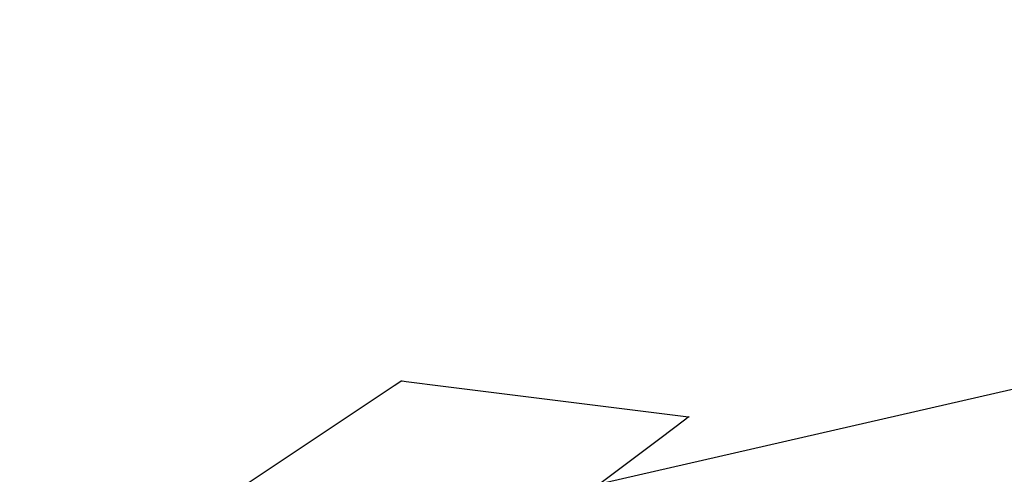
# Model space of a CAD drawing. Extents: x -3.57 to 3.57, y -2.08 to 2.06.
# Tile 178 of 219: x 0.82 to 1.06, y 0.67 to 0.78. Entities that reach past the tile are written whole.
import ezdxf

# ---------------------------------------------------------------- set-up
doc = ezdxf.new("R2010")
doc.units = 0

msp = doc.modelspace()

# ---------------------------------------------------------------- linework, layer by layer
at = {"layer": 'Layer 1', "color": 7, "linetype": 'CONTINUOUS'}
for p, q in [((-0.178415, 0.402839), (1.466712, 0.779742)), ((0.861173, 0.655861), (0.909985, 0.688401)), ((0.909985, 0.688401), (0.91169, 0.689537)), ((0.91169, 0.689537), (0.911775, 0.689594)), ((0.911775, 0.689594), (0.911776, 0.689594)), ((0.911776, 0.689594), (0.911776, 0.689594)), ((0.911776, 0.689594), (0.911776, 0.689594)), ((0.911776, 0.689594), (0.911776, 0.689594)), ((0.911776, 0.689594), (0.911776, 0.689594)), ((0.911776, 0.689594), (0.911776, 0.689594)), ((0.911776, 0.689594), (0.911776, 0.689594)), ((0.911776, 0.689594), (0.911776, 0.689594)), ((0.911776, 0.689594), (0.911777, 0.689594)), ((0.911777, 0.689594), (0.911781, 0.689594)), ((0.911781, 0.689594), (0.911826, 0.689588)), ((0.911826, 0.689588), (0.912045, 0.689561)), ((0.912045, 0.689561), (0.91298, 0.689444)), ((0.91298, 0.689444), (0.922245, 0.688286)), ((0.922245, 0.688286), (0.981405, 0.680889)), ((0.981405, 0.680889), (0.983471, 0.680631)), ((0.983386, 0.680477), (0.982732, 0.679986)), ((0.98354, 0.680592), (0.983386, 0.680477)), ((0.983471, 0.680631), (0.983574, 0.680618)), ((0.983571, 0.680615), (0.98354, 0.680592)), ((0.983574, 0.680617), (0.983571, 0.680615)), ((0.983574, 0.680618), (0.983575, 0.680618)), ((0.983575, 0.680618), (0.983574, 0.680617)), ((0.983575, 0.680618), (0.983575, 0.680618)), ((0.983575, 0.680618), (0.983575, 0.680618)), ((0.983575, 0.680618), (0.983575, 0.680618)), ((0.983575, 0.680618), (0.983575, 0.680618)), ((0.983575, 0.680618), (0.983575, 0.680618)), ((0.983575, 0.680618), (0.983575, 0.680618)), ((0.983575, 0.680618), (0.983575, 0.680618)), ((0.982732, 0.679986), (0.976246, 0.675122)), ((0.976246, 0.675122), (0.934834, 0.64406))]:
    msp.add_line(p, q, dxfattribs=at)

doc.saveas('drawing.dxf')
